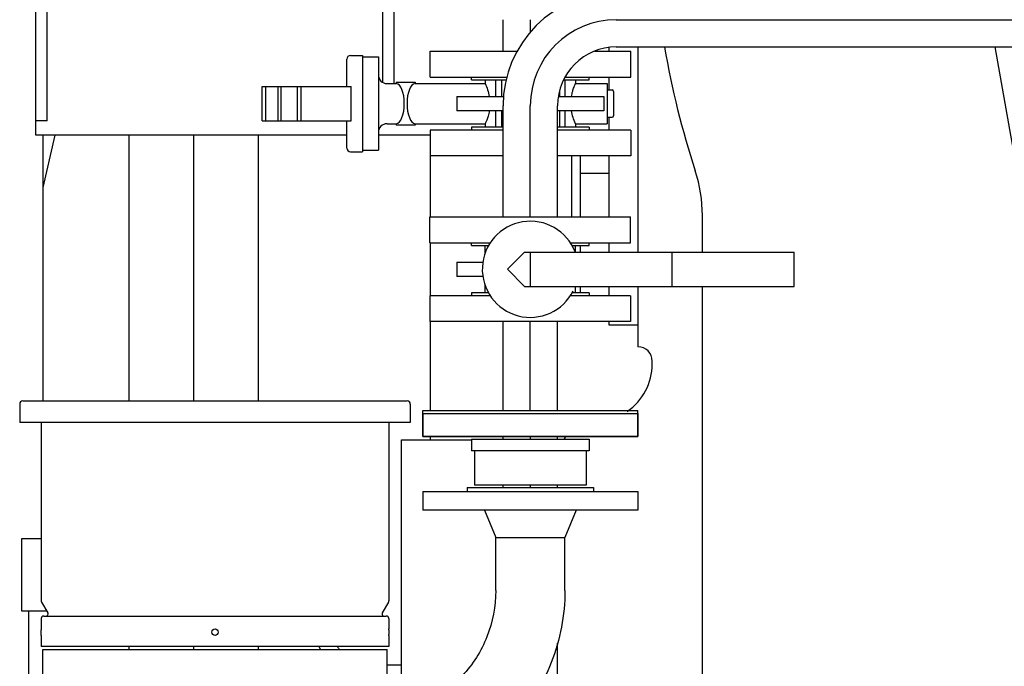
# Model space of a CAD drawing. Header units: millimetres. Extents: x 0 to 1189, y 0 to 841.
# Tile 138 of 169: x 947 to 974, y 584 to 602. Entities that reach past the tile are written whole.
import ezdxf

# ---------------------------------------------------------------- set-up
doc = ezdxf.new("R2010")
doc.units = ezdxf.units.MM
doc.header["$LTSCALE"] = 65.395
doc.linetypes.add('CENTER', pattern=[0.6, 0.375, -0.075, 0.075, -0.075])
for name, color, linetype in [('1907_153200_01_ABL668', 7, 'CONTINUOUS'), ('1907_153200_01_T1_PBL674', 7, 'CONTINUOUS'), ('1907_153200_76_ABL635', 7, 'CONTINUOUS'), ('1907_153200_76_T1_PBL729', 7, 'CONTINUOUS'), ('1907_153200_76_T2_PBL730', 7, 'CONTINUOUS'), ('1907_153200_77_ABL690', 7, 'CONTINUOUS'), ('1907_153200_77_T1_PBL727', 7, 'CONTINUOUS'), ('1907_153200_77_T2_PBL728', 7, 'CONTINUOUS'), ('1907_153700_23_ABL678', 7, 'CONTINUOUS'), ('1907_153700_23_T1_PBL679', 7, 'CONTINUOUS'), ('1907_153700_23_T2_PBL734', 7, 'CONTINUOUS'), ('1997_000000_TLKGS_MARKETING_ABL558', 7, 'CONTINUOUS'), ('1997_030000_TLKGS_V_ABL559', 7, 'CONTINUOUS'), ('1997_100000_TLKGS_V_ABL560', 7, 'CONTINUOUS'), ('1997_111000_12_SIMPLE1_D_ABL639', 7, 'CONTINUOUS'), ('1997_111000_12_SIMPLE1_T1_D_PBL640', 7, 'CONTINUOUS'), ('1997_111200_08_SIMPLE1_A_ABL661', 7, 'CONTINUOUS'), ('1997_111200_08_SIMPLE1_T12_A_PBL731', 7, 'CONTINUOUS'), ('1997_111200_08_SIMPLE1_T3_A_PBL699', 7, 'CONTINUOUS'), ('1997_111200_08_SIMPLE1_T4_A_PBL662', 7, 'CONTINUOUS'), ('1997_200000_TLKGS_V_ABL768', 7, 'CONTINUOUS'), ('1997_252000_06_SIMPLE1_T1_X_PBL770', 7, 'CONTINUOUS'), ('1997_252000_06_SIMPLE1_X_ABL769', 7, 'CONTINUOUS'), ('32ND40-DIN2690-MAK_PBL702', 7, 'CONTINUOUS'), ('32ND40-DIN2690-MAK_PBL710', 7, 'CONTINUOUS'), ('32ND40-DIN2690-MAK_PBL725', 7, 'CONTINUOUS'), ('32ND40-DIN2690-MAK_PBL726', 7, 'CONTINUOUS'), ('9M32C_GENSET_GENERATOR_ABL599', 7, 'CONTINUOUS'), ('9M32C_GENSET_GENERATOR_T1_PBL600', 7, 'CONTINUOUS'), ('9M32C_GENSET_KPL_VERROHRUNG_ABL510', 7, 'CONTINUOUS'), ('9M32C_GENSET_SCHUTZHAUBE_ABL642', 7, 'CONTINUOUS'), ('9M32C_GENSET_SCHUTZHAUBE_T1_PBL643', 7, 'CONTINUOUS'), ('ARI_ZESA_DN32_PN16_EPDM_ABL659', 7, 'CONTINUOUS'), ('ARI_ZESA_DN32_PN16_EPDM_ABL676', 7, 'CONTINUOUS'), ('ARI_ZESA_DN32_PN16_T1_EPDM_PBL705', 7, 'CONTINUOUS'), ('ARI_ZESA_DN32_PN16_T1_EPDM_PBL715', 7, 'CONTINUOUS'), ('ARI_ZESA_DN32_PN16_T2_EPDM_PBL660', 7, 'CONTINUOUS'), ('ARI_ZESA_DN32_PN16_T2_EPDM_PBL677', 7, 'CONTINUOUS'), ('EN1092-1-01A-DN32-PN40-39_PBL700', 7, 'CONTINUOUS'), ('EN1092-1-01A-DN32-PN40-39_PBL711', 7, 'CONTINUOUS'), ('EN1092-1-01A-DN32-PN40-39_PBL720', 7, 'CONTINUOUS'), ('EN1092-1-01A-DN32-PN40-39_PBL721', 7, 'CONTINUOUS'), ('EN1092-1-01A-DN40-PN16-39_PBL691', 7, 'CONTINUOUS'), ('links_2_VBL507', 7, 'CONTINUOUS'), ('VORWAERMGERAT_C33_12225_04_PBL543', 7, 'CONTINUOUS')]:
    doc.layers.add(name, color=color, linetype=linetype)

# ---------------------------------------------------------------- blocks, each defined once
blk = doc.blocks.new('VORWAERMGERAT_C33_12225_04_PBL543', base_point=(955.635, 574.154))
at = {"layer": 'VORWAERMGERAT_C33_12225_04_PBL543', "color": 7, "linetype": 'Continuous'}
for p, q in [((947.01, 590.849), (947.01, 590.339)), ((947.1, 590.939), (957.82, 590.939)), ((957.91, 590.849), (957.91, 590.339)), ((958.258, 590.589), (964.258, 590.589)), ((958.258, 590.589), (958.258, 589.949)), ((964.258, 590.589), (964.258, 589.949)), ((957.91, 590.339), (947.01, 590.339)), ((947.61, 590.339), (947.61, 585.364)), ((957.31, 590.339), (957.31, 585.364)), ((964.258, 589.949), (958.258, 589.949)), ((959.618, 589.869), (962.898, 589.869)), ((959.618, 589.869), (959.618, 589.549)), ((962.898, 589.869), (962.898, 589.549)), ((962.898, 589.549), (959.618, 589.549)), ((959.698, 589.549), (959.698, 588.589)), ((962.818, 589.549), (962.818, 588.589)), ((959.498, 588.529), (963.018, 588.529)), ((959.498, 588.529), (959.498, 588.409)), ((962.818, 588.589), (959.698, 588.589)), ((963.018, 588.529), (963.018, 588.409)), ((958.258, 588.409), (964.258, 588.409)), ((958.258, 588.409), (958.258, 587.889)), ((964.258, 588.409), (964.258, 587.889)), ((964.258, 587.889), (958.258, 587.889)), ((959.978, 587.889), (960.292, 587.129)), ((962.538, 587.889), (962.224, 587.129)), ((960.292, 587.129), (962.224, 587.129)), ((960.292, 585.649), (960.292, 587.129)), ((962.224, 585.649), (962.224, 587.129)), ((947.619, 585.329), (947.792, 585.028)), ((957.3, 585.329), (957.128, 585.028)), ((947.68, 584.938), (957.24, 584.938)), ((947.61, 584.868), (947.61, 584.579)), ((957.31, 584.868), (957.31, 584.579)), ((947.61, 584.579), (947.61, 584.565)), ((947.61, 584.565), (947.61, 584.561)), ((947.61, 584.561), (947.61, 584.552)), ((947.61, 584.426), (947.61, 584.428)), ((947.61, 584.424), (947.61, 584.426)), ((947.61, 584.423), (947.61, 584.424)), ((947.61, 584.419), (947.61, 584.423)), ((947.61, 584.415), (947.61, 584.419)), ((947.61, 584.411), (947.61, 584.415)), ((947.61, 584.408), (947.61, 584.411)), ((947.61, 584.405), (947.61, 584.408)), ((947.61, 584.403), (947.61, 584.405)), ((947.61, 584.399), (947.61, 584.403)), ((947.61, 584.4), (947.61, 584.399)), ((947.61, 584.399), (947.61, 584.089)), ((947.61, 584.399), (947.61, 584.399)), ((957.309, 584.571), (957.31, 584.575)), ((957.309, 584.565), (957.309, 584.571)), ((957.309, 584.561), (957.309, 584.565)), ((957.309, 584.557), (957.309, 584.561)), ((957.309, 584.552), (957.309, 584.557)), ((957.309, 584.425), (957.309, 584.429)), ((957.309, 584.422), (957.309, 584.425)), ((957.31, 584.399), (957.309, 584.422)), ((957.31, 584.575), (957.31, 584.579)), ((957.31, 584.399), (957.31, 584.089)), ((957.31, 584.089), (947.61, 584.089)), ((947.66, 584.009), (957.26, 584.009)), ((947.66, 583.209), (947.66, 584.009)), ((957.26, 583.209), (957.26, 584.009))]:
    blk.add_line(p, q, dxfattribs=at)
blk.add_circle((952.46, 584.489), 0.09, dxfattribs=at)
for centre, radius, start, end in [((947.1, 590.849), 0.09, 90, 180), ((957.82, 590.849), 0.09, 0, 90), ((947.68, 585.364), 0.07, 180, 209.8824), ((957.24, 585.364), 0.07, 330.1176, 360), ((947.68, 584.868), 0.07, 90, 180), ((947.74, 584.998), 0.06, 269.9996, 29.8824), ((957.18, 584.998), 0.06, 150.1176, 270.0013), ((957.24, 584.868), 0.07, 0, 90), ((942.761, 584.489), 4.85, 359.2774, 0.7518), ((962.158, 584.489), 4.85, 179.2497, 180.709)]:
    blk.add_arc(centre, radius, start, end, dxfattribs=at)
for points, knots in [([(960.292, 585.649), (960.292, 585.212), (960.129, 584.338), (959.652, 583.586), (959.356, 583.276)], [0, 0, 0, 0, 0.504769, 1, 1, 1, 1]), ([(962.224, 585.649), (962.224, 584.969), (961.968, 583.602), (961.218, 582.428), (960.752, 581.94)], [0, 0, 0, 0, 0.501967, 1, 1, 1, 1])]:
    blk.add_open_spline(points, degree=3, knots=knots, dxfattribs=at)
blk = doc.blocks.new('EN1092-1-01A-DN32-PN40-39_PBL720', base_point=(961.26, 598.129))
at = {"layer": 'EN1092-1-01A-DN32-PN40-39_PBL720', "color": 7, "linetype": 'Continuous'}
for p, q in [((958.46, 598.489), (958.46, 597.769)), ((960.498, 598.489), (958.46, 598.489)), ((964.06, 598.489), (962.018, 598.489)), ((964.06, 598.489), (964.06, 597.769)), ((960.498, 597.769), (958.46, 597.769)), ((964.06, 597.769), (962.018, 597.769))]:
    blk.add_line(p, q, dxfattribs=at)
blk = doc.blocks.new('EN1092-1-01A-DN32-PN40-39_PBL721', base_point=(961.26, 600.329))
at = {"layer": 'EN1092-1-01A-DN32-PN40-39_PBL721', "color": 7, "linetype": 'Continuous'}
for p, q in [((958.46, 599.969), (958.46, 600.689)), ((958.46, 600.689), (960.892, 600.689)), ((963.053, 600.689), (964.06, 600.689)), ((964.06, 599.969), (964.06, 600.689)), ((958.46, 599.969), (960.604, 599.969)), ((962.231, 599.969), (964.06, 599.969))]:
    blk.add_line(p, q, dxfattribs=at)
blk = doc.blocks.new('1907_153200_76_T1_PBL729', base_point=(961.26, 589.529))
at = {"layer": '1907_153200_76_T1_PBL729', "color": 7, "linetype": 'Continuous'}
for p, q in [((962.02, 596.069), (962.02, 597.769)), ((962.02, 590.669), (962.02, 593.149)), ((960.5, 589.869), (960.5, 589.949)), ((962.02, 589.869), (962.02, 589.949)), ((960.5, 588.529), (960.5, 588.589)), ((962.02, 588.529), (962.02, 588.589)), ((962.02, 581.289), (962.02, 584.186)), ((960.5, 581.289), (960.5, 581.699))]:
    blk.add_line(p, q, dxfattribs=at)
at = {"layer": '1907_153200_76_T1_PBL729', "color": 2, "linetype": 'CENTER'}
for p, q in [((961.26, 589.869), (961.26, 589.949)), ((961.26, 588.529), (961.26, 588.589)), ((961.26, 581.289), (961.26, 582.562))]:
    blk.add_line(p, q, dxfattribs=at)
blk = doc.blocks.new('1907_153200_76_T2_PBL730', base_point=(977.368, 604.379))
at = {"layer": '1907_153200_76_T2_PBL730', "color": 7, "linetype": 'Continuous'}
blk.add_line((960.5, 600.689), (960.5, 601.569), dxfattribs=at)
at = {"layer": '1907_153200_76_T2_PBL730', "color": 2, "linetype": 'CENTER'}
blk.add_line((961.26, 601.222), (961.26, 601.569), dxfattribs=at)
blk = doc.blocks.new('1907_153200_76_ABL635', base_point=(976.983, 594.843))
at = {"layer": '1907_153200_76_T1_PBL729'}
blk.add_blockref('1907_153200_76_T1_PBL729', (961.26, 589.529), dxfattribs=at)
at = {"layer": '1907_153200_76_T2_PBL730'}
blk.add_blockref('1907_153200_76_T2_PBL730', (977.368, 604.379), dxfattribs=at)
at = {"layer": 'EN1092-1-01A-DN32-PN40-39_PBL720'}
blk.add_blockref('EN1092-1-01A-DN32-PN40-39_PBL720', (961.26, 598.129), dxfattribs=at)
at = {"layer": 'EN1092-1-01A-DN32-PN40-39_PBL721'}
blk.add_blockref('EN1092-1-01A-DN32-PN40-39_PBL721', (961.26, 600.329), dxfattribs=at)
blk = doc.blocks.new('ARI_ZESA_DN32_PN16_T2_EPDM_PBL660', base_point=(964.618, 594.609))
at = {"layer": 'ARI_ZESA_DN32_PN16_T2_EPDM_PBL660', "color": 7, "linetype": 'Continuous'}
for p, q in [((961.098, 595.089), (960.618, 594.609)), ((961.098, 595.089), (968.618, 595.089)), ((961.258, 595.089), (961.258, 594.129)), ((965.218, 594.129), (965.218, 595.089)), ((968.618, 594.129), (968.618, 595.089)), ((960.618, 594.609), (961.098, 594.129)), ((961.098, 594.129), (968.618, 594.129))]:
    blk.add_line(p, q, dxfattribs=at)
blk = doc.blocks.new('ARI_ZESA_DN32_PN16_T1_EPDM_PBL705', base_point=(960.901, 594.609))
at = {"layer": 'ARI_ZESA_DN32_PN16_T1_EPDM_PBL705', "color": 7, "linetype": 'Continuous'}
for p, q in [((959.998, 595.051), (959.998, 595.269)), ((962.518, 595.089), (962.518, 595.269)), ((959.204, 594.809), (959.95, 594.809)), ((959.204, 594.809), (959.204, 594.409)), ((959.935, 594.409), (959.204, 594.409)), ((959.998, 593.949), (959.998, 594.208)), ((962.518, 593.949), (962.518, 594.129))]:
    blk.add_line(p, q, dxfattribs=at)
blk.add_arc((961.258, 594.609), 1.34, 21.1763, 333.4607, dxfattribs=at)
blk = doc.blocks.new('ARI_ZESA_DN32_PN16_EPDM_ABL659', base_point=(963.911, 594.609))
at = {"layer": 'ARI_ZESA_DN32_PN16_T1_EPDM_PBL705'}
blk.add_blockref('ARI_ZESA_DN32_PN16_T1_EPDM_PBL705', (960.901, 594.609), dxfattribs=at)
at = {"layer": 'ARI_ZESA_DN32_PN16_T2_EPDM_PBL660'}
blk.add_blockref('ARI_ZESA_DN32_PN16_T2_EPDM_PBL660', (964.618, 594.609), dxfattribs=at)
blk = doc.blocks.new('1907_153200_01_T1_PBL674', base_point=(951.86, 612.869))
at = {"layer": '1907_153200_01_T1_PBL674', "color": 7, "linetype": 'Continuous'}
for p, q in [((950.06, 598.349), (950.06, 590.939)), ((953.66, 598.349), (953.66, 590.939)), ((950.06, 584.089), (950.06, 584.009)), ((953.66, 584.089), (953.66, 584.009))]:
    blk.add_line(p, q, dxfattribs=at)
at = {"layer": '1907_153200_01_T1_PBL674', "color": 2, "linetype": 'CENTER'}
for p, q in [((951.86, 598.349), (951.86, 590.939)), ((951.86, 584.089), (951.86, 584.009))]:
    blk.add_line(p, q, dxfattribs=at)
blk = doc.blocks.new('1907_153200_01_ABL668', base_point=(951.86, 613.229))
at = {"layer": '1907_153200_01_T1_PBL674'}
blk.add_blockref('1907_153200_01_T1_PBL674', (951.86, 612.869), dxfattribs=at)
blk = doc.blocks.new('ARI_ZESA_DN32_PN16_T2_EPDM_PBL677', base_point=(955.016, 599.229))
at = {"layer": 'ARI_ZESA_DN32_PN16_T2_EPDM_PBL677', "color": 7, "linetype": 'Continuous'}
for p, q in [((953.772, 598.749), (953.772, 599.709)), ((953.772, 599.709), (956.26, 599.709)), ((953.872, 599.709), (953.872, 598.749)), ((954.22, 598.749), (954.22, 599.709)), ((954.295, 599.709), (954.295, 598.749)), ((954.752, 599.709), (954.752, 598.749)), ((954.852, 599.709), (954.852, 598.749)), ((956.26, 598.749), (956.26, 599.709)), ((953.772, 598.749), (956.26, 598.749))]:
    blk.add_line(p, q, dxfattribs=at)
blk = doc.blocks.new('ARI_ZESA_DN32_PN16_T1_EPDM_PBL715', base_point=(959.86, 599.229))
at = {"layer": 'ARI_ZESA_DN32_PN16_T1_EPDM_PBL715', "color": 7, "linetype": 'Continuous'}
for p, q in [((956.14, 599.709), (956.14, 600.469)), ((956.24, 600.569), (956.58, 600.569)), ((956.58, 600.569), (956.58, 597.889)), ((956.58, 600.529), (957.02, 600.529)), ((957.02, 600.529), (957.02, 597.929)), ((957.26, 599.789), (957.513, 599.789)), ((957.513, 599.829), (957.513, 599.789)), ((957.513, 599.829), (958.047, 599.829)), ((957.513, 599.789), (957.515, 599.789)), ((958.045, 599.789), (958.047, 599.789)), ((958.047, 599.829), (958.047, 599.789)), ((958.047, 599.789), (960, 599.789)), ((960, 599.889), (960, 599.789)), ((960.295, 599.429), (960.295, 599.889)), ((960.45, 599.889), (960.45, 599.429)), ((962.225, 599.889), (962.225, 599.429)), ((962.52, 599.889), (962.52, 599.789)), ((962.52, 599.789), (963.4, 599.789)), ((963.4, 599.789), (963.4, 598.669)), ((962.07, 599.564), (962.07, 599.429)), ((963.4, 599.609), (963.54, 599.609)), ((963.58, 599.569), (963.58, 598.889)), ((959.206, 599.429), (959.206, 599.029)), ((959.206, 599.429), (960.514, 599.429)), ((962.041, 599.429), (963.314, 599.429)), ((963.314, 599.429), (963.314, 599.029)), ((960.498, 599.029), (959.206, 599.029)), ((960.295, 598.569), (960.295, 599.029)), ((960.45, 599.029), (960.45, 598.569)), ((963.314, 599.029), (962.018, 599.029)), ((962.07, 599.029), (962.07, 598.569)), ((962.225, 599.029), (962.225, 598.569)), ((956.14, 597.989), (956.14, 598.749)), ((957.26, 598.669), (957.513, 598.669)), ((957.513, 598.669), (957.513, 598.629)), ((957.515, 598.669), (957.513, 598.669)), ((958.047, 598.669), (958.045, 598.669)), ((958.047, 598.669), (958.047, 598.629)), ((958.047, 598.669), (960, 598.669)), ((960, 598.669), (960, 598.569)), ((962.52, 598.669), (962.52, 598.569)), ((962.52, 598.669), (963.4, 598.669)), ((963.4, 598.849), (963.54, 598.849)), ((958.047, 598.629), (957.513, 598.629)), ((956.24, 597.889), (956.58, 597.889)), ((956.58, 597.929), (957.02, 597.929))]:
    blk.add_line(p, q, dxfattribs=at)
for centre, radius, start, end in [((956.24, 600.469), 0.1, 90, 180), ((957.26, 600.029), 0.24, 180, 270), ((963.54, 599.569), 0.04, 0, 90), ((957.26, 598.429), 0.24, 90, 180), ((963.54, 598.889), 0.04, 270, 360), ((956.24, 597.989), 0.1, 180, 270)]:
    blk.add_arc(centre, radius, start, end, dxfattribs=at)
for centre, start_param, end_param in [((957.51, 599.229), 3.163625, 6.261153), ((958.05, 599.229), 0.021869, 3.119723)]:
    blk.add_ellipse(centre, major_axis=(0, 0.56), ratio=0.414214, start_param=start_param, end_param=end_param, dxfattribs=at)
for points in [[(960, 599.789), (960.051, 599.674), (960.092, 599.553), (960.114, 599.429)], [(962.52, 598.669), (962.469, 598.784), (962.428, 598.905), (962.406, 599.029)]]:
    blk.add_open_spline(points, degree=3, dxfattribs=at)
for points in [[(962.406, 599.429), (962.415, 599.478), (962.436, 599.565), (962.471, 599.677), (962.504, 599.745), (962.514, 599.781), (962.52, 599.789)], [(960.114, 599.029), (960.105, 598.98), (960.083, 598.892), (960.048, 598.78), (960.015, 598.712), (960.006, 598.676), (960, 598.669)]]:
    blk.add_open_spline(points, degree=3, knots=[0, 0, 0, 0, 0.395511, 0.714042, 0.925226, 1, 1, 1, 1], dxfattribs=at)
blk = doc.blocks.new('ARI_ZESA_DN32_PN16_EPDM_ABL676', base_point=(955.016, 599.229))
at = {"layer": 'ARI_ZESA_DN32_PN16_T1_EPDM_PBL715'}
blk.add_blockref('ARI_ZESA_DN32_PN16_T1_EPDM_PBL715', (959.86, 599.229), dxfattribs=at)
at = {"layer": 'ARI_ZESA_DN32_PN16_T2_EPDM_PBL677'}
blk.add_blockref('ARI_ZESA_DN32_PN16_T2_EPDM_PBL677', (955.016, 599.229), dxfattribs=at)
blk = doc.blocks.new('1907_153700_23_T1_PBL679', base_point=(976.049, 596.722))
at = {"layer": '1907_153700_23_T1_PBL679', "color": 7, "linetype": 'Continuous'}
for p, q in [((974.144, 602.961), (976.144, 602.961)), ((974.144, 602.961), (974.144, 602.329)), ((976.144, 602.961), (976.144, 602.561)), ((974.144, 602.561), (976.144, 602.561)), ((974.221, 600.809), (975.985, 590.807)), ((975.602, 600.809), (975.761, 599.907)), ((975.052, 599.782), (974.957, 600.321)), ((977.955, 591.155), (977.44, 594.075)), ((977.081, 592.422), (977.29, 591.24)), ((976.581, 591.115), (976.372, 592.297)), ((977.63, 590.691), (977.955, 591.155)), ((975.985, 590.807), (976.448, 590.483)), ((976.448, 590.483), (977.63, 590.691))]:
    blk.add_line(p, q, dxfattribs=at)
for centre, start, end in [((975.407, 599.844), 190, 10), ((976.727, 592.36), 10, 190), ((976.935, 591.178), 190, 10)]:
    blk.add_arc(centre, 0.36, start, end, dxfattribs=at)
blk = doc.blocks.new('1907_153700_23_T2_PBL734', base_point=(976.983, 598.417))
at = {"layer": '1907_153700_23_T2_PBL734', "color": 7, "linetype": 'Continuous'}
for p, q in [((976.544, 602.761), (976.144, 602.761)), ((976.144, 602.561), (976.144, 602.329)), ((976.544, 602.761), (976.544, 602.329)), ((977.429, 594.073), (976.241, 600.809)), ((976.658, 600.75), (976.264, 600.68)), ((977.823, 594.143), (976.648, 600.809)), ((977.823, 594.143), (977.429, 594.073))]:
    blk.add_line(p, q, dxfattribs=at)
blk = doc.blocks.new('1907_153700_23_ABL678', base_point=(976.049, 596.722))
at = {"layer": '1907_153700_23_T1_PBL679'}
blk.add_blockref('1907_153700_23_T1_PBL679', (976.049, 596.722), dxfattribs=at)
at = {"layer": '1907_153700_23_T2_PBL734'}
blk.add_blockref('1907_153700_23_T2_PBL734', (976.983, 598.417), dxfattribs=at)
blk = doc.blocks.new('EN1092-1-01A-DN40-PN16-39_PBL691', base_point=(961.258, 590.309))
at = {"layer": 'EN1092-1-01A-DN40-PN16-39_PBL691', "color": 7, "linetype": 'Continuous'}
for p, q in [((958.258, 590.669), (964.258, 590.669)), ((958.258, 589.949), (958.258, 590.669)), ((964.258, 589.949), (964.258, 590.669)), ((958.258, 589.949), (964.258, 589.949))]:
    blk.add_line(p, q, dxfattribs=at)
blk = doc.blocks.new('EN1092-1-01A-DN32-PN40-39_PBL700', base_point=(961.258, 593.509))
at = {"layer": 'EN1092-1-01A-DN32-PN40-39_PBL700', "color": 7, "linetype": 'Continuous'}
for p, q in [((960.158, 593.869), (958.458, 593.869)), ((958.458, 593.869), (958.458, 593.149)), ((964.058, 593.869), (962.358, 593.869)), ((964.058, 593.869), (964.058, 593.149)), ((964.058, 593.149), (958.458, 593.149))]:
    blk.add_line(p, q, dxfattribs=at)
blk = doc.blocks.new('EN1092-1-01A-DN32-PN40-39_PBL711', base_point=(961.258, 595.709))
at = {"layer": 'EN1092-1-01A-DN32-PN40-39_PBL711', "color": 7, "linetype": 'Continuous'}
for p, q in [((958.458, 595.349), (958.458, 596.069)), ((958.458, 596.069), (964.058, 596.069)), ((964.058, 595.349), (964.058, 596.069)), ((958.458, 595.349), (960.15, 595.349)), ((962.367, 595.349), (964.058, 595.349))]:
    blk.add_line(p, q, dxfattribs=at)
blk = doc.blocks.new('1907_153200_77_T1_PBL727', base_point=(961.258, 591.909))
at = {"layer": '1907_153200_77_T1_PBL727', "color": 7, "linetype": 'Continuous'}
for p, q in [((960.498, 590.669), (960.498, 593.149)), ((962.018, 590.669), (962.018, 593.149))]:
    blk.add_line(p, q, dxfattribs=at)
at = {"layer": '1907_153200_77_T1_PBL727', "color": 2, "linetype": 'CENTER'}
blk.add_line((961.258, 590.669), (961.258, 593.149), dxfattribs=at)
blk = doc.blocks.new('1907_153200_77_T2_PBL728', base_point=(987.22, 606.471))
at = {"layer": '1907_153200_77_T2_PBL728', "color": 2, "linetype": 'CENTER'}
for p, q in [((963.658, 601.569), (974.744, 601.569)), ((961.258, 596.069), (961.258, 599.169))]:
    blk.add_line(p, q, dxfattribs=at)
at = {"layer": '1907_153200_77_T2_PBL728', "color": 7, "linetype": 'Continuous'}
for p, q in [((963.658, 600.809), (974.744, 600.809)), ((960.498, 596.069), (960.498, 599.169)), ((962.018, 596.069), (962.018, 599.169))]:
    blk.add_line(p, q, dxfattribs=at)
for radius in [3.16, 1.64]:
    blk.add_arc((963.658, 599.169), radius, 90, 180, dxfattribs=at)
at = {"layer": '1907_153200_77_T2_PBL728', "color": 2, "linetype": 'CENTER'}
blk.add_arc((963.658, 599.169), 2.4, 90, 180, dxfattribs=at)
blk = doc.blocks.new('1907_153200_77_ABL690', base_point=(986.137, 604.321))
at = {"layer": '1907_153200_77_T1_PBL727'}
blk.add_blockref('1907_153200_77_T1_PBL727', (961.258, 591.909), dxfattribs=at)
at = {"layer": '1907_153200_77_T2_PBL728'}
blk.add_blockref('1907_153200_77_T2_PBL728', (987.22, 606.471), dxfattribs=at)
at = {"layer": 'EN1092-1-01A-DN32-PN40-39_PBL700'}
blk.add_blockref('EN1092-1-01A-DN32-PN40-39_PBL700', (961.258, 593.509), dxfattribs=at)
at = {"layer": 'EN1092-1-01A-DN32-PN40-39_PBL711'}
blk.add_blockref('EN1092-1-01A-DN32-PN40-39_PBL711', (961.258, 595.709), dxfattribs=at)
at = {"layer": 'EN1092-1-01A-DN40-PN16-39_PBL691'}
blk.add_blockref('EN1092-1-01A-DN40-PN16-39_PBL691', (961.258, 590.309), dxfattribs=at)
blk = doc.blocks.new('32ND40-DIN2690-MAK_PBL702', base_point=(961.258, 593.909))
at = {"layer": '32ND40-DIN2690-MAK_PBL702', "color": 7, "linetype": 'Continuous'}
for p, q in [((960.097, 593.949), (959.618, 593.949)), ((959.618, 593.949), (959.618, 593.869)), ((962.898, 593.949), (962.42, 593.949)), ((962.898, 593.949), (962.898, 593.869))]:
    blk.add_line(p, q, dxfattribs=at)
blk = doc.blocks.new('32ND40-DIN2690-MAK_PBL710', base_point=(961.258, 595.309))
at = {"layer": '32ND40-DIN2690-MAK_PBL710', "color": 7, "linetype": 'Continuous'}
for p, q in [((959.618, 595.269), (959.618, 595.349)), ((959.618, 595.269), (960.109, 595.269)), ((962.408, 595.269), (962.898, 595.269)), ((962.898, 595.269), (962.898, 595.349))]:
    blk.add_line(p, q, dxfattribs=at)
blk = doc.blocks.new('32ND40-DIN2690-MAK_PBL725', base_point=(961.26, 598.529))
at = {"layer": '32ND40-DIN2690-MAK_PBL725', "color": 7, "linetype": 'Continuous'}
for p, q in [((959.62, 598.569), (959.62, 598.489)), ((960.498, 598.569), (959.62, 598.569)), ((962.9, 598.569), (962.018, 598.569)), ((962.9, 598.569), (962.9, 598.489))]:
    blk.add_line(p, q, dxfattribs=at)
blk = doc.blocks.new('32ND40-DIN2690-MAK_PBL726', base_point=(961.26, 599.929))
at = {"layer": '32ND40-DIN2690-MAK_PBL726', "color": 7, "linetype": 'Continuous'}
for p, q in [((959.62, 599.889), (959.62, 599.969)), ((959.62, 599.889), (960.584, 599.889)), ((962.188, 599.889), (962.9, 599.889)), ((962.9, 599.889), (962.9, 599.969))]:
    blk.add_line(p, q, dxfattribs=at)
blk = doc.blocks.new('9M32C_GENSET_KPL_VERROHRUNG_ABL510', base_point=(997.077, 614.589))
at = {"layer": '1907_153200_01_ABL668'}
blk.add_blockref('1907_153200_01_ABL668', (951.86, 613.229), dxfattribs=at)
at = {"layer": '1907_153200_76_ABL635'}
blk.add_blockref('1907_153200_76_ABL635', (976.983, 594.843), dxfattribs=at)
at = {"layer": '1907_153200_77_ABL690'}
blk.add_blockref('1907_153200_77_ABL690', (986.137, 604.321), dxfattribs=at)
at = {"layer": '1907_153700_23_ABL678'}
blk.add_blockref('1907_153700_23_ABL678', (976.049, 596.722), dxfattribs=at)
at = {"layer": '32ND40-DIN2690-MAK_PBL702'}
blk.add_blockref('32ND40-DIN2690-MAK_PBL702', (961.258, 593.909), dxfattribs=at)
at = {"layer": '32ND40-DIN2690-MAK_PBL710'}
blk.add_blockref('32ND40-DIN2690-MAK_PBL710', (961.258, 595.309), dxfattribs=at)
at = {"layer": '32ND40-DIN2690-MAK_PBL725'}
blk.add_blockref('32ND40-DIN2690-MAK_PBL725', (961.26, 598.529), dxfattribs=at)
at = {"layer": '32ND40-DIN2690-MAK_PBL726'}
blk.add_blockref('32ND40-DIN2690-MAK_PBL726', (961.26, 599.929), dxfattribs=at)
at = {"layer": 'ARI_ZESA_DN32_PN16_EPDM_ABL659'}
blk.add_blockref('ARI_ZESA_DN32_PN16_EPDM_ABL659', (963.911, 594.609), dxfattribs=at)
at = {"layer": 'ARI_ZESA_DN32_PN16_EPDM_ABL676'}
blk.add_blockref('ARI_ZESA_DN32_PN16_EPDM_ABL676', (955.016, 599.229), dxfattribs=at)
at = {"layer": 'VORWAERMGERAT_C33_12225_04_PBL543'}
blk.add_blockref('VORWAERMGERAT_C33_12225_04_PBL543', (955.635, 574.154), dxfattribs=at)
blk = doc.blocks.new('1997_111000_12_SIMPLE1_T1_D_PBL640', base_point=(988.66, 620.549))
at = {"layer": '1997_111000_12_SIMPLE1_T1_D_PBL640', "color": 7, "linetype": 'Continuous'}
for p, q in [((964.26, 600.809), (964.26, 595.089)), ((964.26, 594.129), (964.26, 592.449)), ((964.66, 591.969), (964.66, 592.049)), ((957.66, 589.849), (959.618, 589.849)), ((957.66, 583.249), (957.66, 589.849))]:
    blk.add_line(p, q, dxfattribs=at)
for centre, radius, start, end in [((964.26, 592.049), 0.4, 0, 90), ((963.06, 591.969), 1.6, 304.2525, 359.9994), ((962.1, 590.009), 0.16, 298.5164, 337.868)]:
    blk.add_arc(centre, radius, start, end, dxfattribs=at)
blk = doc.blocks.new('1997_111000_12_SIMPLE1_D_ABL639', base_point=(988.66, 625.889))
at = {"layer": '1997_111000_12_SIMPLE1_T1_D_PBL640'}
blk.add_blockref('1997_111000_12_SIMPLE1_T1_D_PBL640', (988.66, 620.549), dxfattribs=at)
blk = doc.blocks.new('1997_111200_08_SIMPLE1_T4_A_PBL662', base_point=(955.46, 600.749))
at = {"layer": '1997_111200_08_SIMPLE1_T4_A_PBL662', "color": 7, "linetype": 'Continuous'}
for p, q in [((947.46, 598.349), (947.46, 603.149)), ((960.927, 603.149), (947.46, 603.149)), ((963.46, 603.149), (963.233, 603.149)), ((948.26, 602.749), (956.66, 602.749)), ((956.66, 602.429), (948.26, 602.429)), ((947.78, 598.749), (947.78, 601.949)), ((957.14, 599.821), (957.14, 601.949)), ((957.46, 599.789), (957.46, 601.949)), ((947.78, 598.749), (947.46, 598.749)), ((956.14, 598.349), (947.46, 598.349)), ((958.46, 598.349), (957.02, 598.349))]:
    blk.add_line(p, q, dxfattribs=at)
for centre, radius, start, end in [((948.26, 601.949), 0.8, 90, 180), ((956.66, 601.949), 0.8, 0, 90), ((948.26, 601.949), 0.48, 90, 180), ((956.66, 601.949), 0.48, 0, 90)]:
    blk.add_arc(centre, radius, start, end, dxfattribs=at)
blk = doc.blocks.new('1997_111200_08_SIMPLE1_T3_A_PBL699', base_point=(963.86, 603.649))
at = {"layer": '1997_111200_08_SIMPLE1_T3_A_PBL699', "color": 7, "linetype": 'Continuous'}
for p, q in [((963.46, 600.689), (963.46, 600.794)), ((963.46, 599.609), (963.46, 599.969)), ((963.46, 598.489), (963.46, 598.849)), ((963.46, 596.069), (963.46, 597.769)), ((963.46, 595.089), (963.46, 595.349)), ((963.46, 593.869), (963.46, 594.129)), ((963.46, 593.049), (963.46, 593.149)), ((964.26, 593.049), (963.46, 593.049))]:
    blk.add_line(p, q, dxfattribs=at)
blk = doc.blocks.new('1997_111200_08_SIMPLE1_T12_A_PBL731', base_point=(963.32, 604.299))
at = {"layer": '1997_111200_08_SIMPLE1_T12_A_PBL731', "color": 7, "linetype": 'Continuous'}
for p, q in [((962.42, 596.069), (962.42, 597.769)), ((962.66, 596.069), (962.66, 597.769)), ((962.66, 597.289), (963.46, 597.289)), ((962.66, 595.089), (962.66, 595.269)), ((962.66, 593.949), (962.66, 594.129))]:
    blk.add_line(p, q, dxfattribs=at)
blk = doc.blocks.new('1997_111200_08_SIMPLE1_A_ABL661', base_point=(982.44, 624.449))
at = {"layer": '1997_111200_08_SIMPLE1_T12_A_PBL731'}
blk.add_blockref('1997_111200_08_SIMPLE1_T12_A_PBL731', (963.32, 604.299), dxfattribs=at)
at = {"layer": '1997_111200_08_SIMPLE1_T3_A_PBL699'}
blk.add_blockref('1997_111200_08_SIMPLE1_T3_A_PBL699', (963.86, 603.649), dxfattribs=at)
at = {"layer": '1997_111200_08_SIMPLE1_T4_A_PBL662'}
blk.add_blockref('1997_111200_08_SIMPLE1_T4_A_PBL662', (955.46, 600.749), dxfattribs=at)
blk = doc.blocks.new('1997_100000_TLKGS_V_ABL560', base_point=(983.56, 617.533))
at = {"layer": '1997_111000_12_SIMPLE1_D_ABL639'}
blk.add_blockref('1997_111000_12_SIMPLE1_D_ABL639', (988.66, 625.889), dxfattribs=at)
at = {"layer": '1997_111200_08_SIMPLE1_A_ABL661'}
blk.add_blockref('1997_111200_08_SIMPLE1_A_ABL661', (982.44, 624.449), dxfattribs=at)
blk = doc.blocks.new('1997_252000_06_SIMPLE1_T1_X_PBL770', base_point=(988.758, 606.089))
at = {"layer": '1997_252000_06_SIMPLE1_T1_X_PBL770', "color": 7, "linetype": 'Continuous'}
for p, q in [((966.06, 595.089), (966.06, 596.106)), ((966.06, 582.929), (966.06, 594.129))]:
    blk.add_line(p, q, dxfattribs=at)
for centre, radius, start, end in [((988.66, 604.849), 24, 189.6947, 198.1949), ((962.06, 596.106), 4, 0, 18.1949)]:
    blk.add_arc(centre, radius, start, end, dxfattribs=at)
blk = doc.blocks.new('1997_252000_06_SIMPLE1_X_ABL769', base_point=(988.758, 606.089))
at = {"layer": '1997_252000_06_SIMPLE1_T1_X_PBL770'}
blk.add_blockref('1997_252000_06_SIMPLE1_T1_X_PBL770', (988.758, 606.089), dxfattribs=at)
blk = doc.blocks.new('1997_200000_TLKGS_V_ABL768', base_point=(988.758, 626.741))
at = {"layer": '1997_252000_06_SIMPLE1_X_ABL769'}
blk.add_blockref('1997_252000_06_SIMPLE1_X_ABL769', (988.758, 606.089), dxfattribs=at)
blk = doc.blocks.new('1997_030000_TLKGS_V_ABL559', base_point=(991.06, 633.874))
at = {"layer": '1997_100000_TLKGS_V_ABL560'}
blk.add_blockref('1997_100000_TLKGS_V_ABL560', (983.56, 617.533), dxfattribs=at)
at = {"layer": '1997_200000_TLKGS_V_ABL768'}
blk.add_blockref('1997_200000_TLKGS_V_ABL768', (988.758, 626.741), dxfattribs=at)
blk = doc.blocks.new('1997_000000_TLKGS_MARKETING_ABL558', base_point=(991.06, 643.253))
at = {"layer": '1997_030000_TLKGS_V_ABL559'}
blk.add_blockref('1997_030000_TLKGS_V_ABL559', (991.06, 633.874), dxfattribs=at)
blk = doc.blocks.new('9M32C_GENSET_GENERATOR_T1_PBL600', base_point=(986.903, 622.948))
at = {"layer": '9M32C_GENSET_GENERATOR_T1_PBL600', "color": 7, "linetype": 'Continuous'}
for p, q in [((947.66, 598.349), (947.66, 590.939)), ((947.987, 598.349), (947.66, 596.889)), ((947.61, 587.089), (947.06, 587.089)), ((947.06, 587.089), (947.06, 585.089)), ((947.06, 585.089), (947.757, 585.089)), ((947.26, 585.089), (947.26, 583.249)), ((955.361, 584.089), (955.401, 584.009))]:
    blk.add_line(p, q, dxfattribs=at)
blk.add_arc((988.66, 604.841), 38.8, 212.3389, 212.4803, dxfattribs=at)
blk = doc.blocks.new('9M32C_GENSET_GENERATOR_ABL599', base_point=(986.903, 622.948))
at = {"layer": '9M32C_GENSET_GENERATOR_T1_PBL600'}
blk.add_blockref('9M32C_GENSET_GENERATOR_T1_PBL600', (986.903, 622.948), dxfattribs=at)
blk = doc.blocks.new('9M32C_GENSET_SCHUTZHAUBE_T1_PBL643', base_point=(958.644, 599.011))
at = {"layer": '9M32C_GENSET_SCHUTZHAUBE_T1_PBL643', "color": 7, "linetype": 'Continuous'}
for p, q in [((958.46, 604.849), (958.46, 603.149)), ((958.46, 597.769), (958.46, 596.069)), ((958.46, 595.349), (958.46, 593.869)), ((958.46, 593.149), (958.46, 590.669)), ((958.46, 589.949), (958.46, 589.849)), ((957.66, 583.569), (957.26, 583.569))]:
    blk.add_line(p, q, dxfattribs=at)
for start, end in [(161.457, 172.847), (177.4182, 180)]:
    blk.add_arc((988.66, 604.849), 30.2, start, end, dxfattribs=at)
blk = doc.blocks.new('9M32C_GENSET_SCHUTZHAUBE_ABL642', base_point=(958.644, 599.011))
at = {"layer": '9M32C_GENSET_SCHUTZHAUBE_T1_PBL643'}
blk.add_blockref('9M32C_GENSET_SCHUTZHAUBE_T1_PBL643', (958.644, 599.011), dxfattribs=at)
blk = doc.blocks.new('LINKS_2_VBL507', base_point=(991.378, 628.293))
at = {"layer": '1997_000000_TLKGS_MARKETING_ABL558'}
blk.add_blockref('1997_000000_TLKGS_MARKETING_ABL558', (991.06, 643.253), dxfattribs=at)
at = {"layer": '9M32C_GENSET_GENERATOR_ABL599'}
blk.add_blockref('9M32C_GENSET_GENERATOR_ABL599', (986.903, 622.948), dxfattribs=at)
at = {"layer": '9M32C_GENSET_KPL_VERROHRUNG_ABL510'}
blk.add_blockref('9M32C_GENSET_KPL_VERROHRUNG_ABL510', (997.077, 614.589), dxfattribs=at)
at = {"layer": '9M32C_GENSET_SCHUTZHAUBE_ABL642'}
blk.add_blockref('9M32C_GENSET_SCHUTZHAUBE_ABL642', (958.644, 599.011), dxfattribs=at)

msp = doc.modelspace()

# ---------------------------------------------------------------- block references
at = {"layer": 'links_2_VBL507'}
msp.add_blockref('LINKS_2_VBL507', (991.37753, 628.29289), dxfattribs=at)

doc.saveas('drawing.dxf')
